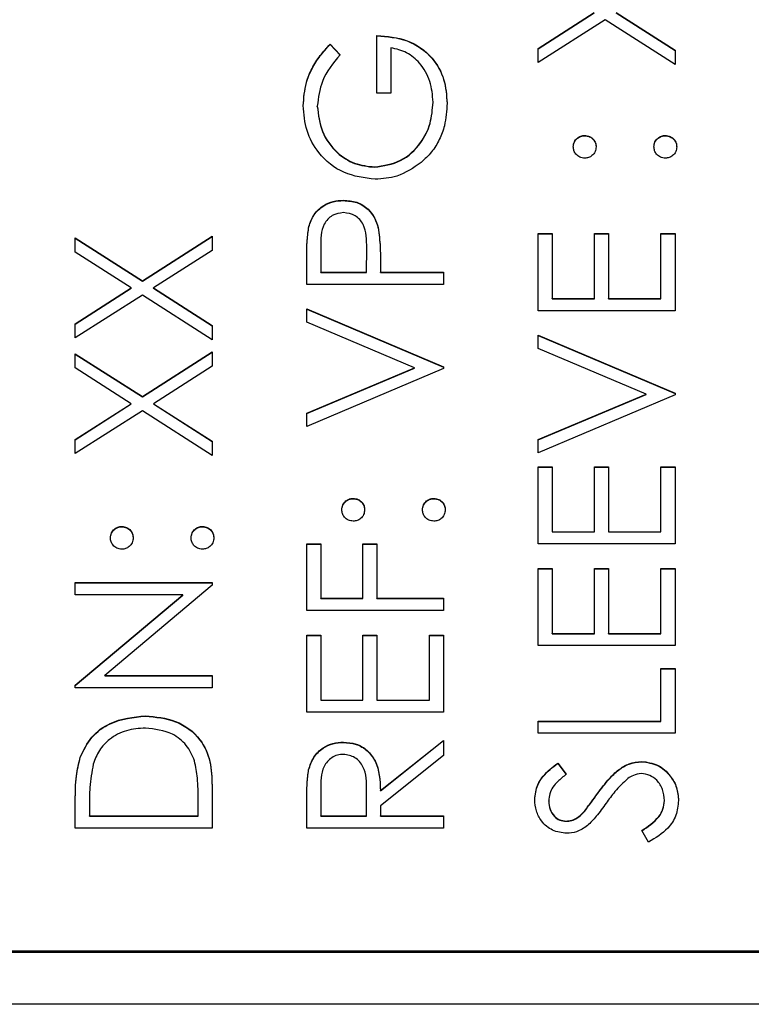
# Model space of a CAD drawing. Header units: millimetres. Extents: x 358 to 1311, y -31 to 892.
# Tile 18 of 30: x 945 to 952, y 427 to 437. Entities that reach past the tile are written whole.
import ezdxf

# ---------------------------------------------------------------- set-up
doc = ezdxf.new("R2010")
doc.units = ezdxf.units.MM

msp = doc.modelspace()

# ---------------------------------------------------------------- linework, layer by layer
at = {"color": 7, "linetype": 'Continuous', "lineweight": 25}
for p, q in [((950.2513, 436.4447), (950.7831, 436.7849)), ((950.2513, 436.4417), (950.7831, 436.782)), ((950.9935, 436.7849), (951.5513, 436.428)), ((950.9935, 436.782), (951.5513, 436.4251)), ((950.8883, 436.7177), (950.2513, 436.3101)), ((951.5513, 436.2934), (950.8883, 436.7177)), ((948.718, 436.0186), (948.718, 436.5683)), ((948.2732, 436.485), (948.368, 436.3851)), ((948.2732, 436.4821), (948.2732, 436.485)), ((948.2732, 436.4821), (948.368, 436.3821)), ((948.8513, 436.4517), (948.8513, 436.0186)), ((950.2513, 436.3101), (950.2513, 436.4447)), ((951.5513, 436.428), (951.5513, 436.2934)), ((948.8513, 436.0186), (948.718, 436.0186)), ((949.2513, 435.9318), (949.2513, 435.9347)), ((948.1513, 435.8943), (948.1513, 435.8973)), ((950.693, 435.6158), (950.693, 435.6187)), ((951.4596, 435.6158), (951.4596, 435.6187)), ((948.6956, 435.3159), (948.6956, 435.3189)), ((948.4, 434.9994), (948.4, 435.0023)), ((948.0708, 434.7505), (948.0708, 434.7535)), ((948.7299, 434.7401), (948.7299, 434.7431)), ((945.8513, 434.6442), (946.4883, 434.2368)), ((945.8513, 434.5096), (945.8513, 434.6442)), ((945.8513, 434.6412), (946.4883, 434.2338)), ((946.4883, 434.2368), (947.1513, 434.6608)), ((946.4883, 434.2338), (947.1513, 434.6579)), ((947.1513, 434.6608), (947.1513, 434.5262)), ((950.2513, 434.6858), (950.3846, 434.6858)), ((950.2513, 433.9528), (950.2513, 434.6858)), ((950.2513, 434.6829), (950.3846, 434.6829)), ((950.3846, 434.6858), (950.3846, 434.0694)), ((950.7846, 434.6858), (950.918, 434.6858)), ((950.7846, 434.0694), (950.7846, 434.6858)), ((950.7846, 434.6829), (950.918, 434.6829)), ((950.918, 434.6858), (950.918, 434.0694)), ((951.418, 434.6858), (951.5513, 434.6858)), ((951.418, 434.0694), (951.418, 434.6858)), ((951.418, 434.6829), (951.5513, 434.6829)), ((951.5513, 434.6858), (951.5513, 433.9528)), ((947.1513, 434.5262), (946.5935, 434.1694)), ((948.1846, 434.557), (948.1846, 434.3193)), ((948.618, 434.3193), (948.6208, 434.5468)), ((948.618, 434.3164), (948.6208, 434.5439)), ((948.6208, 434.5483), (948.6208, 434.552)), ((948.6208, 434.5439), (948.6208, 434.5468)), ((946.3831, 434.1694), (945.8513, 434.5096)), ((948.0513, 434.2027), (948.0513, 434.4575)), ((948.7513, 434.4122), (948.7513, 434.3193)), ((948.1846, 434.3193), (948.618, 434.3193)), ((948.1846, 434.3164), (948.1846, 434.3193)), ((948.1846, 434.3164), (948.618, 434.3164)), ((948.618, 434.3164), (948.618, 434.3193)), ((948.7513, 434.3193), (949.3513, 434.3193)), ((948.7513, 434.3164), (948.7513, 434.3193)), ((948.7513, 434.3164), (949.3513, 434.3164)), ((949.3513, 434.3193), (949.3513, 434.2027)), ((945.8513, 433.8291), (946.3831, 434.1694)), ((945.8513, 433.8262), (946.3831, 434.1664)), ((946.3831, 434.1664), (946.3831, 434.1694)), ((946.4883, 434.2338), (946.4883, 434.2368)), ((946.5935, 434.1694), (947.1513, 433.8125)), ((946.5935, 434.1664), (946.5935, 434.1694)), ((946.5935, 434.1664), (947.1513, 433.8095)), ((949.3513, 434.2027), (948.0513, 434.2027)), ((946.4883, 434.1022), (945.8513, 433.6946)), ((947.1513, 433.6779), (946.4883, 434.1022)), ((950.3846, 434.0694), (950.7846, 434.0694)), ((950.3846, 434.0665), (950.3846, 434.0694)), ((950.3846, 434.0665), (950.7846, 434.0665)), ((950.7846, 434.0665), (950.7846, 434.0694)), ((950.918, 434.0694), (951.418, 434.0694)), ((950.918, 434.0665), (950.918, 434.0694)), ((950.918, 434.0665), (951.418, 434.0665)), ((951.418, 434.0665), (951.418, 434.0694)), ((948.0513, 433.9695), (949.3513, 433.4197)), ((948.0513, 433.8445), (948.0513, 433.9695)), ((948.0513, 433.9665), (949.3513, 433.4167)), ((951.5513, 433.9528), (950.2513, 433.9528)), ((945.8513, 433.6946), (945.8513, 433.8291)), ((947.1513, 433.8125), (947.1513, 433.6779)), ((949.0758, 433.4114), (948.0513, 433.8445)), ((950.2513, 433.7196), (951.5513, 433.1698)), ((950.2513, 433.5946), (950.2513, 433.7196)), ((950.2513, 433.7166), (951.5513, 433.1669)), ((951.2758, 433.1615), (950.2513, 433.5946)), ((945.8513, 433.5446), (946.4883, 433.1373)), ((945.8513, 433.4101), (945.8513, 433.5446)), ((945.8513, 433.5417), (946.4883, 433.1343)), ((946.4883, 433.1373), (947.1513, 433.5613)), ((946.4883, 433.1343), (947.1513, 433.5584)), ((947.1513, 433.5613), (947.1513, 433.4267)), ((946.3831, 433.0698), (945.8513, 433.4101)), ((947.1513, 433.4267), (946.5935, 433.0698)), ((948.0513, 432.9782), (949.0758, 433.4114)), ((948.0513, 432.9753), (949.0758, 433.4084)), ((949.3513, 433.403), (948.0513, 432.8533)), ((949.0758, 433.4084), (949.0758, 433.4114)), ((949.3513, 433.4197), (949.3513, 433.403)), ((946.4883, 433.1343), (946.4883, 433.1373)), ((950.2513, 432.7283), (951.2758, 433.1615)), ((950.2513, 432.7254), (951.2758, 433.1585)), ((951.5513, 433.1531), (950.2513, 432.6034)), ((951.2758, 433.1585), (951.2758, 433.1615)), ((951.5513, 433.1698), (951.5513, 433.1531)), ((945.8513, 432.7296), (946.3831, 433.0698)), ((945.8513, 432.7267), (946.3831, 433.0669)), ((946.3831, 433.0669), (946.3831, 433.0698)), ((946.5935, 433.0698), (947.1513, 432.713)), ((946.5935, 433.0669), (946.5935, 433.0698)), ((946.5935, 433.0669), (947.1513, 432.71)), ((946.4883, 433.0027), (945.8513, 432.595)), ((947.1513, 432.5784), (946.4883, 433.0027)), ((948.0513, 432.8533), (948.0513, 432.9782)), ((945.8513, 432.595), (945.8513, 432.7296)), ((947.1513, 432.713), (947.1513, 432.5784)), ((950.2513, 432.6034), (950.2513, 432.7283)), ((950.2513, 432.4701), (950.3846, 432.4701)), ((950.2513, 431.7371), (950.2513, 432.4701)), ((950.2513, 432.4672), (950.3846, 432.4672)), ((950.3846, 432.4701), (950.3846, 431.8537)), ((950.7846, 432.4701), (950.918, 432.4701)), ((950.7846, 431.8537), (950.7846, 432.4701)), ((950.7846, 432.4672), (950.918, 432.4672)), ((950.918, 432.4701), (950.918, 431.8537)), ((951.418, 432.4701), (951.5513, 432.4701)), ((951.418, 431.8537), (951.418, 432.4701)), ((951.418, 432.4672), (951.5513, 432.4672)), ((951.5513, 432.4701), (951.5513, 431.7371)), ((948.493, 432.1673), (948.493, 432.1702)), ((949.2596, 432.1673), (949.2596, 432.1702)), ((946.293, 431.9007), (946.293, 431.9037)), ((947.0596, 431.9007), (947.0596, 431.9037)), ((950.3846, 431.8537), (950.7846, 431.8537)), ((950.3846, 431.8508), (950.3846, 431.8537)), ((950.3846, 431.8508), (950.7846, 431.8508)), ((950.7846, 431.8508), (950.7846, 431.8537)), ((950.918, 431.8537), (951.418, 431.8537)), ((950.918, 431.8508), (950.918, 431.8537)), ((950.918, 431.8508), (951.418, 431.8508)), ((951.418, 431.8508), (951.418, 431.8537)), ((948.0513, 431.7371), (948.1846, 431.7371)), ((948.0513, 431.104), (948.0513, 431.7371)), ((948.0513, 431.7341), (948.1846, 431.7341)), ((948.1846, 431.7371), (948.1846, 431.2206)), ((948.5846, 431.7371), (948.718, 431.7371)), ((948.5846, 431.2206), (948.5846, 431.7371)), ((948.5846, 431.7341), (948.718, 431.7341)), ((948.718, 431.7371), (948.718, 431.2206)), ((951.5513, 431.7371), (950.2513, 431.7371)), ((950.2513, 431.5039), (950.3846, 431.5039)), ((950.2513, 430.7708), (950.2513, 431.5039)), ((950.2513, 431.5009), (950.3846, 431.5009)), ((950.3846, 431.5039), (950.3846, 430.8875)), ((950.7846, 431.5039), (950.918, 431.5039)), ((950.7846, 430.8875), (950.7846, 431.5039)), ((950.7846, 431.5009), (950.918, 431.5009)), ((950.918, 431.5039), (950.918, 430.8875)), ((951.418, 431.5039), (951.5513, 431.5039)), ((951.418, 430.8875), (951.418, 431.5039)), ((951.418, 431.5009), (951.5513, 431.5009)), ((951.5513, 431.5039), (951.5513, 430.7708)), ((945.8513, 431.3706), (947.1513, 431.3706)), ((945.8513, 431.254), (945.8513, 431.3706)), ((945.8513, 431.3676), (947.1513, 431.3676)), ((947.1513, 431.344), (946.1305, 430.4876)), ((947.1513, 431.3706), (947.1513, 431.344)), ((946.8745, 431.254), (945.8513, 431.254)), ((945.8513, 430.3955), (946.8745, 431.254)), ((945.8513, 430.3925), (946.8745, 431.251)), ((946.8745, 431.251), (946.8745, 431.254)), ((948.1846, 431.2206), (948.5846, 431.2206)), ((948.1846, 431.2177), (948.1846, 431.2206)), ((948.1846, 431.2177), (948.5846, 431.2177)), ((948.5846, 431.2177), (948.5846, 431.2206)), ((948.718, 431.2206), (949.3513, 431.2206)), ((948.718, 431.2177), (948.718, 431.2206)), ((948.718, 431.2177), (949.3513, 431.2177)), ((949.3513, 431.2206), (949.3513, 431.104)), ((949.3513, 431.104), (948.0513, 431.104)), ((950.3846, 430.8875), (950.7846, 430.8875)), ((950.3846, 430.8845), (950.3846, 430.8875)), ((950.3846, 430.8845), (950.7846, 430.8845)), ((950.7846, 430.8845), (950.7846, 430.8875)), ((950.918, 430.8875), (951.418, 430.8875)), ((950.918, 430.8845), (950.918, 430.8875)), ((950.918, 430.8845), (951.418, 430.8845)), ((951.418, 430.8845), (951.418, 430.8875)), ((948.0513, 430.8708), (948.1846, 430.8708)), ((948.0513, 430.1378), (948.0513, 430.8708)), ((948.0513, 430.8679), (948.1846, 430.8679)), ((948.1846, 430.8708), (948.1846, 430.2544)), ((948.5846, 430.8708), (948.718, 430.8708)), ((948.5846, 430.2544), (948.5846, 430.8708)), ((948.5846, 430.8679), (948.718, 430.8679)), ((948.718, 430.8708), (948.718, 430.2544)), ((949.218, 430.8708), (949.3513, 430.8708)), ((949.218, 430.2544), (949.218, 430.8708)), ((949.218, 430.8679), (949.3513, 430.8679)), ((949.3513, 430.8708), (949.3513, 430.1378)), ((951.5513, 430.7708), (950.2513, 430.7708)), ((951.418, 430.5543), (951.5513, 430.5543)), ((951.418, 430.0545), (951.418, 430.5543)), ((951.418, 430.5513), (951.5513, 430.5513)), ((951.5513, 430.5543), (951.5513, 429.9379)), ((946.1305, 430.4876), (947.1513, 430.4876)), ((946.1305, 430.4847), (946.1305, 430.4876)), ((946.1305, 430.4847), (947.1513, 430.4847)), ((947.1513, 430.4876), (947.1513, 430.371)), ((945.8513, 430.371), (945.8513, 430.3955)), ((947.1513, 430.371), (945.8513, 430.371)), ((948.1846, 430.2544), (948.5846, 430.2544)), ((948.1846, 430.2515), (948.1846, 430.2544)), ((948.1846, 430.2515), (948.5846, 430.2515)), ((948.5846, 430.2515), (948.5846, 430.2544)), ((948.718, 430.2544), (949.218, 430.2544)), ((948.718, 430.2515), (948.718, 430.2544)), ((948.718, 430.2515), (949.218, 430.2515)), ((949.218, 430.2515), (949.218, 430.2544)), ((949.3513, 430.1378), (948.0513, 430.1378)), ((946.5177, 430.1015), (946.5177, 430.1045)), ((950.2513, 430.0545), (951.418, 430.0545)), ((950.2513, 429.9379), (950.2513, 430.0545)), ((950.2513, 430.0515), (951.418, 430.0515)), ((951.418, 430.0515), (951.418, 430.0545)), ((948.399, 429.8516), (948.399, 429.8546)), ((948.7513, 429.3938), (949.3513, 429.8712)), ((948.7513, 429.3909), (949.3513, 429.8683)), ((949.3513, 429.8712), (949.3513, 429.727)), ((951.5513, 429.9379), (950.2513, 429.9379)), ((945.8982, 429.71), (945.8982, 429.713)), ((949.3513, 429.727), (948.7513, 429.2496)), ((951.2328, 429.6684), (951.2328, 429.6713)), ((948.069, 429.5898), (948.069, 429.5927)), ((950.438, 429.6547), (950.518, 429.5492)), ((950.438, 429.6517), (950.438, 429.6547)), ((950.438, 429.6517), (950.518, 429.5463)), ((947.1513, 429.4409), (947.1513, 429.0383)), ((948.1846, 429.3985), (948.1846, 429.1549)), ((948.618, 429.1549), (948.6198, 429.3928)), ((948.618, 429.1519), (948.6198, 429.3898)), ((948.6198, 429.3939), (948.6198, 429.3976)), ((948.6198, 429.3898), (948.6198, 429.3928)), ((948.7513, 429.3909), (948.7513, 429.3938)), ((945.8513, 429.0383), (945.8513, 429.3006)), ((947.018, 429.1549), (947.018, 429.304)), ((948.0513, 429.0383), (948.0513, 429.2983)), ((950.3513, 429.2925), (950.3513, 429.2954)), ((950.8133, 429.3623), (950.8133, 429.3652)), ((951.4513, 429.2972), (951.4513, 429.3001)), ((945.9846, 429.2462), (945.9846, 429.1549)), ((948.7513, 429.2496), (948.7513, 429.1549)), ((950.6838, 429.1876), (950.6838, 429.1905)), ((945.9846, 429.1549), (947.018, 429.1549)), ((945.9846, 429.1519), (945.9846, 429.1549)), ((945.9846, 429.1519), (947.018, 429.1519)), ((947.018, 429.1519), (947.018, 429.1549)), ((948.1846, 429.1549), (948.618, 429.1549)), ((948.1846, 429.1519), (948.1846, 429.1549)), ((948.1846, 429.1519), (948.618, 429.1519)), ((948.618, 429.1519), (948.618, 429.1549)), ((948.7513, 429.1549), (949.3513, 429.1549)), ((948.7513, 429.1519), (948.7513, 429.1549)), ((948.7513, 429.1519), (949.3513, 429.1519)), ((949.3513, 429.1549), (949.3513, 429.0383)), ((950.5159, 429.1019), (950.5159, 429.1049)), ((947.1513, 429.0383), (945.8513, 429.0383)), ((949.3513, 429.0383), (948.0513, 429.0383)), ((951.3005, 428.905), (951.2346, 429.0148)), ((940.9513, 427.8574), (956.9513, 427.8574)), ((944.9513, 427.8721), (956.9513, 427.8721)), ((959.4513, 427.3634), (938.4513, 427.3634))]:
    msp.add_line(p, q, dxfattribs=at)
for points, knots in [([(948.718, 436.5683), (948.8161, 436.5603), (949.012, 436.5444), (949.2438, 436.3799), (949.3689, 436.1553), (949.3794, 436.0016), (949.3846, 435.9246)], [0, 0, 0, 0, 0.280351, 0.559367, 0.779371, 1, 1, 1, 1]), ([(948.718, 436.5654), (948.8161, 436.5574), (949.012, 436.5414), (949.2438, 436.377), (949.3689, 436.1524), (949.3794, 435.9986), (949.3846, 435.9217)], [0, 0, 0, 0, 0.280351, 0.559367, 0.779371, 1, 1, 1, 1]), ([(948.018, 435.9012), (948.0234, 435.9755), (948.0325, 436.0981), (948.0979, 436.2568), (948.1752, 436.3791), (948.2405, 436.4497), (948.2732, 436.485)], [0, 0, 0, 0, 0.339527, 0.559586, 0.779731, 1, 1, 1, 1]), ([(948.018, 435.8982), (948.0234, 435.9726), (948.0325, 436.0951), (948.0979, 436.2539), (948.1752, 436.3762), (948.2405, 436.4468), (948.2732, 436.4821)], [0, 0, 0, 0, 0.339527, 0.559586, 0.779731, 1, 1, 1, 1]), ([(949.2513, 435.9347), (949.2462, 436.0018), (949.2359, 436.1358), (949.1392, 436.3004), (949.0056, 436.4144), (948.9027, 436.4393), (948.8513, 436.4517)], [0, 0, 0, 0, 0.280254, 0.559912, 0.779941, 1, 1, 1, 1]), ([(948.368, 436.3851), (948.3018, 436.3047), (948.1838, 436.1612), (948.1612, 435.9779), (948.1513, 435.8973)], [0, 0, 0, 0, 0.55984, 1, 1, 1, 1]), ([(948.6956, 435.3189), (948.7815, 435.3322), (948.9535, 435.3588), (949.1352, 435.5312), (949.2352, 435.7315), (949.2459, 435.867), (949.2513, 435.9347)], [0, 0, 0, 0, 0.2790614, 0.5585842, 0.7792365, 1, 1, 1, 1]), ([(948.6956, 435.3159), (948.7815, 435.3292), (948.9535, 435.3558), (949.1352, 435.5283), (949.2352, 435.7286), (949.2459, 435.8641), (949.2513, 435.9318)], [0, 0, 0, 0, 0.279061, 0.558584, 0.779236, 1, 1, 1, 1]), ([(948.7008, 435.2023), (948.5989, 435.2151), (948.3951, 435.2407), (948.1666, 435.4276), (948.0373, 435.6607), (948.0244, 435.821), (948.018, 435.9012)], [0, 0, 0, 0, 0.27959, 0.559072, 0.779411, 1, 1, 1, 1]), ([(948.1513, 435.8973), (948.1613, 435.8151), (948.1813, 435.6507), (948.3201, 435.4588), (948.5015, 435.3408), (948.6309, 435.3262), (948.6956, 435.3189)], [0, 0, 0, 0, 0.279847, 0.559555, 0.779847, 1, 1, 1, 1]), ([(948.1513, 435.8943), (948.1613, 435.8121), (948.1813, 435.6478), (948.3201, 435.4558), (948.5015, 435.3378), (948.6309, 435.3232), (948.6956, 435.3159)], [0, 0, 0, 0, 0.2798474, 0.5595549, 0.7798473, 1, 1, 1, 1]), ([(949.3846, 435.9246), (949.3804, 435.8524), (949.3735, 435.7334), (949.3149, 435.5776), (949.241, 435.4575), (949.1729, 435.3935), (949.1388, 435.3616)], [0, 0, 0, 0, 0.339789, 0.559872, 0.779908, 1, 1, 1, 1]), ([(950.5846, 435.5105), (950.5864, 435.5265), (950.5901, 435.5585), (950.6199, 435.5935), (950.6552, 435.6158), (950.6804, 435.6177), (950.693, 435.6187)], [0, 0, 0, 0, 0.279602, 0.559212, 0.779475, 1, 1, 1, 1]), ([(950.5846, 435.5075), (950.5864, 435.5235), (950.5901, 435.5556), (950.6199, 435.5906), (950.6552, 435.6128), (950.6804, 435.6148), (950.693, 435.6158)], [0, 0, 0, 0, 0.279602, 0.559212, 0.779475, 1, 1, 1, 1]), ([(950.693, 435.6187), (950.709, 435.6169), (950.741, 435.6134), (950.7762, 435.5836), (950.7981, 435.5482), (950.8002, 435.523), (950.8013, 435.5105)], [0, 0, 0, 0, 0.279517, 0.559326, 0.779544, 1, 1, 1, 1]), ([(950.693, 435.6158), (950.709, 435.614), (950.741, 435.6104), (950.7762, 435.5806), (950.7981, 435.5452), (950.8002, 435.5201), (950.8013, 435.5075)], [0, 0, 0, 0, 0.279517, 0.559326, 0.779544, 1, 1, 1, 1]), ([(951.3513, 435.5105), (951.3531, 435.5265), (951.3567, 435.5585), (951.3866, 435.5935), (951.4218, 435.6158), (951.447, 435.6177), (951.4596, 435.6187)], [0, 0, 0, 0, 0.279602, 0.559212, 0.779475, 1, 1, 1, 1]), ([(951.3513, 435.5075), (951.3531, 435.5235), (951.3567, 435.5556), (951.3866, 435.5906), (951.4218, 435.6128), (951.447, 435.6148), (951.4596, 435.6158)], [0, 0, 0, 0, 0.279602, 0.559212, 0.779475, 1, 1, 1, 1]), ([(951.4596, 435.6187), (951.4756, 435.6169), (951.5076, 435.6131), (951.5427, 435.5835), (951.5646, 435.5481), (951.5668, 435.523), (951.568, 435.5105)], [0, 0, 0, 0, 0.279469, 0.559358, 0.779674, 1, 1, 1, 1]), ([(951.4596, 435.6158), (951.4756, 435.6139), (951.5076, 435.6101), (951.5427, 435.5805), (951.5646, 435.5451), (951.5668, 435.5201), (951.568, 435.5075)], [0, 0, 0, 0, 0.279469, 0.559358, 0.779674, 1, 1, 1, 1]), ([(950.693, 435.4022), (950.677, 435.4041), (950.6451, 435.4081), (950.6099, 435.4375), (950.5881, 435.4729), (950.5858, 435.4979), (950.5846, 435.5105)], [0, 0, 0, 0, 0.279585, 0.559454, 0.779697, 1, 1, 1, 1]), ([(950.8013, 435.5105), (950.7994, 435.4945), (950.7957, 435.4625), (950.7661, 435.4272), (950.7306, 435.4055), (950.7055, 435.4033), (950.693, 435.4022)], [0, 0, 0, 0, 0.279647, 0.559299, 0.779615, 1, 1, 1, 1]), ([(951.4596, 435.4022), (951.4437, 435.4041), (951.4117, 435.4079), (951.3763, 435.4373), (951.3546, 435.4728), (951.3524, 435.4979), (951.3513, 435.5105)], [0, 0, 0, 0, 0.279576, 0.559284, 0.779552, 1, 1, 1, 1]), ([(951.568, 435.5105), (951.566, 435.4945), (951.5621, 435.4627), (951.5326, 435.4274), (951.4972, 435.4057), (951.4722, 435.4033), (951.4596, 435.4022)], [0, 0, 0, 0, 0.279581, 0.559143, 0.779575, 1, 1, 1, 1]), ([(949.1388, 435.3616), (949.0645, 435.3103), (948.9316, 435.2186), (948.7714, 435.2072), (948.7008, 435.2023)], [0, 0, 0, 0, 0.559317, 1, 1, 1, 1]), ([(948.0708, 434.7535), (948.0851, 434.793), (948.1136, 434.8719), (948.2015, 434.9535), (948.3014, 434.9966), (948.3671, 435.0004), (948.4, 435.0023)], [0, 0, 0, 0, 0.279705, 0.559381, 0.779509, 1, 1, 1, 1]), ([(948.0708, 434.7505), (948.0851, 434.79), (948.1136, 434.869), (948.2015, 434.9506), (948.3014, 434.9937), (948.3671, 434.9975), (948.4, 434.9994)], [0, 0, 0, 0, 0.2797054, 0.5593809, 0.7795086, 1, 1, 1, 1]), ([(948.4, 435.0023), (948.4429, 434.9993), (948.5285, 434.9931), (948.6328, 434.9279), (948.7001, 434.8394), (948.72, 434.7752), (948.7299, 434.7431)], [0, 0, 0, 0, 0.2800989, 0.5593238, 0.7794579, 1, 1, 1, 1]), ([(948.4, 434.9994), (948.4429, 434.9963), (948.5285, 434.9901), (948.6328, 434.925), (948.7001, 434.8365), (948.72, 434.7723), (948.7299, 434.7401)], [0, 0, 0, 0, 0.2800989, 0.5593238, 0.7794579, 1, 1, 1, 1]), ([(948.4005, 434.8857), (948.3632, 434.8798), (948.3071, 434.871), (948.2485, 434.8231), (948.1826, 434.7313), (948.1837, 434.6344), (948.1846, 434.557)], [0, 0, 0, 0, 0.248969, 0.374729, 0.500383, 1, 1, 1, 1]), ([(948.6208, 434.5468), (948.6211, 434.626), (948.6214, 434.7251), (948.5564, 434.821), (948.4967, 434.871), (948.4389, 434.8798), (948.4005, 434.8857)], [0, 0, 0, 0, 0.499721, 0.62535, 0.751083, 1, 1, 1, 1]), ([(948.0513, 434.4575), (948.0511, 434.5131), (948.0508, 434.6122), (948.0647, 434.7103), (948.0708, 434.7535)], [0, 0, 0, 0, 0.560314, 1, 1, 1, 1]), ([(948.0513, 434.4546), (948.0511, 434.5101), (948.0508, 434.6093), (948.0647, 434.7074), (948.0708, 434.7505)], [0, 0, 0, 0, 0.5603137, 1, 1, 1, 1]), ([(948.7299, 434.7431), (948.7377, 434.6816), (948.7515, 434.5717), (948.7514, 434.461), (948.7513, 434.4122)], [0, 0, 0, 0, 0.559694, 1, 1, 1, 1]), ([(948.7299, 434.7401), (948.7377, 434.6786), (948.7515, 434.5688), (948.7514, 434.458), (948.7513, 434.4093)], [0, 0, 0, 0, 0.559694, 1, 1, 1, 1]), ([(948.3846, 432.0619), (948.3864, 432.078), (948.3901, 432.11), (948.4199, 432.145), (948.4552, 432.1672), (948.4804, 432.1692), (948.493, 432.1702)], [0, 0, 0, 0, 0.279602, 0.559212, 0.779475, 1, 1, 1, 1]), ([(948.3846, 432.059), (948.3864, 432.075), (948.3901, 432.1071), (948.4199, 432.1421), (948.4552, 432.1643), (948.4804, 432.1663), (948.493, 432.1673)], [0, 0, 0, 0, 0.2796016, 0.559212, 0.7794752, 1, 1, 1, 1]), ([(948.493, 432.1702), (948.509, 432.1684), (948.541, 432.1649), (948.5762, 432.1351), (948.5981, 432.0997), (948.6002, 432.0745), (948.6013, 432.0619)], [0, 0, 0, 0, 0.279517, 0.559326, 0.779544, 1, 1, 1, 1]), ([(948.493, 432.1673), (948.509, 432.1655), (948.541, 432.1619), (948.5762, 432.1321), (948.5981, 432.0967), (948.6002, 432.0716), (948.6013, 432.059)], [0, 0, 0, 0, 0.279517, 0.559326, 0.779544, 1, 1, 1, 1]), ([(949.1513, 432.0619), (949.1531, 432.078), (949.1567, 432.11), (949.1866, 432.145), (949.2218, 432.1672), (949.247, 432.1692), (949.2596, 432.1702)], [0, 0, 0, 0, 0.279602, 0.559212, 0.779475, 1, 1, 1, 1]), ([(949.1513, 432.059), (949.1531, 432.075), (949.1567, 432.1071), (949.1866, 432.1421), (949.2218, 432.1643), (949.247, 432.1663), (949.2596, 432.1673)], [0, 0, 0, 0, 0.279602, 0.559212, 0.779475, 1, 1, 1, 1]), ([(949.2596, 432.1702), (949.2756, 432.1683), (949.3076, 432.1646), (949.3427, 432.135), (949.3646, 432.0996), (949.3668, 432.0745), (949.368, 432.0619)], [0, 0, 0, 0, 0.279469, 0.559358, 0.779674, 1, 1, 1, 1]), ([(949.2596, 432.1673), (949.2756, 432.1654), (949.3076, 432.1616), (949.3427, 432.132), (949.3646, 432.0966), (949.3668, 432.0715), (949.368, 432.059)], [0, 0, 0, 0, 0.279469, 0.559358, 0.779674, 1, 1, 1, 1]), ([(948.493, 431.9537), (948.477, 431.9556), (948.4451, 431.9596), (948.4099, 431.989), (948.3881, 432.0244), (948.3858, 432.0494), (948.3846, 432.0619)], [0, 0, 0, 0, 0.2795852, 0.5594544, 0.7796968, 1, 1, 1, 1]), ([(948.6013, 432.0619), (948.5994, 432.046), (948.5957, 432.014), (948.5661, 431.9787), (948.5306, 431.957), (948.5055, 431.9548), (948.493, 431.9537)], [0, 0, 0, 0, 0.279647, 0.559299, 0.779615, 1, 1, 1, 1]), ([(949.2596, 431.9537), (949.2437, 431.9556), (949.2117, 431.9594), (949.1763, 431.9888), (949.1546, 432.0243), (949.1524, 432.0494), (949.1513, 432.0619)], [0, 0, 0, 0, 0.279576, 0.559284, 0.779552, 1, 1, 1, 1]), ([(949.368, 432.0619), (949.366, 432.046), (949.3621, 432.0141), (949.3326, 431.9789), (949.2972, 431.9572), (949.2722, 431.9548), (949.2596, 431.9537)], [0, 0, 0, 0, 0.279581, 0.559143, 0.779575, 1, 1, 1, 1]), ([(946.1846, 431.7954), (946.1864, 431.8114), (946.1901, 431.8434), (946.2199, 431.8785), (946.2552, 431.9007), (946.2804, 431.9027), (946.293, 431.9037)], [0, 0, 0, 0, 0.279602, 0.559212, 0.779475, 1, 1, 1, 1]), ([(946.293, 431.9037), (946.309, 431.9019), (946.341, 431.8983), (946.3762, 431.8685), (946.3981, 431.8331), (946.4002, 431.808), (946.4013, 431.7954)], [0, 0, 0, 0, 0.2795175, 0.5593264, 0.7795441, 1, 1, 1, 1]), ([(946.9513, 431.7954), (946.9531, 431.8114), (946.9567, 431.8434), (946.9866, 431.8785), (947.0218, 431.9007), (947.047, 431.9027), (947.0596, 431.9037)], [0, 0, 0, 0, 0.279602, 0.559212, 0.779475, 1, 1, 1, 1]), ([(947.0596, 431.9037), (947.0756, 431.9018), (947.1076, 431.898), (947.1427, 431.8684), (947.1646, 431.833), (947.1668, 431.8079), (947.168, 431.7954)], [0, 0, 0, 0, 0.279469, 0.559358, 0.779674, 1, 1, 1, 1]), ([(946.1846, 431.7925), (946.1864, 431.8085), (946.1901, 431.8405), (946.2199, 431.8755), (946.2552, 431.8978), (946.2804, 431.8997), (946.293, 431.9007)], [0, 0, 0, 0, 0.279602, 0.559212, 0.779475, 1, 1, 1, 1]), ([(946.293, 431.9007), (946.309, 431.8989), (946.341, 431.8954), (946.3762, 431.8656), (946.3981, 431.8302), (946.4002, 431.805), (946.4013, 431.7925)], [0, 0, 0, 0, 0.279517, 0.559326, 0.779544, 1, 1, 1, 1]), ([(946.9513, 431.7925), (946.9531, 431.8085), (946.9567, 431.8405), (946.9866, 431.8755), (947.0218, 431.8978), (947.047, 431.8997), (947.0596, 431.9007)], [0, 0, 0, 0, 0.279602, 0.559212, 0.779475, 1, 1, 1, 1]), ([(947.0596, 431.9007), (947.0756, 431.8989), (947.1076, 431.8951), (947.1427, 431.8655), (947.1646, 431.8301), (947.1668, 431.805), (947.168, 431.7925)], [0, 0, 0, 0, 0.279469, 0.559358, 0.779674, 1, 1, 1, 1]), ([(946.293, 431.6871), (946.277, 431.6891), (946.2451, 431.693), (946.2099, 431.7224), (946.1881, 431.7578), (946.1858, 431.7829), (946.1846, 431.7954)], [0, 0, 0, 0, 0.2795852, 0.5594544, 0.7796968, 1, 1, 1, 1]), ([(946.4013, 431.7954), (946.3994, 431.7794), (946.3957, 431.7474), (946.3661, 431.7122), (946.3306, 431.6904), (946.3055, 431.6882), (946.293, 431.6871)], [0, 0, 0, 0, 0.279647, 0.559299, 0.779615, 1, 1, 1, 1]), ([(947.0596, 431.6871), (947.0437, 431.689), (947.0117, 431.6928), (946.9763, 431.7222), (946.9546, 431.7577), (946.9524, 431.7828), (946.9513, 431.7954)], [0, 0, 0, 0, 0.279576, 0.559284, 0.779552, 1, 1, 1, 1]), ([(947.168, 431.7954), (947.166, 431.7795), (947.1621, 431.7476), (947.1326, 431.7124), (947.0972, 431.6906), (947.0722, 431.6883), (947.0596, 431.6871)], [0, 0, 0, 0, 0.279581, 0.559143, 0.779575, 1, 1, 1, 1]), ([(945.8982, 429.713), (945.9302, 429.7791), (945.9944, 429.9114), (946.2135, 430.0722), (946.4024, 430.0922), (946.5177, 430.1045)], [0, 0, 0, 0, 0.2802641, 0.5607148, 1, 1, 1, 1]), ([(945.8982, 429.71), (945.9302, 429.7762), (945.9944, 429.9085), (946.2135, 430.0692), (946.4024, 430.0893), (946.5177, 430.1015)], [0, 0, 0, 0, 0.280264, 0.560715, 1, 1, 1, 1]), ([(946.5177, 430.1045), (946.6153, 430.095), (946.8102, 430.076), (947.0428, 429.9077), (947.1443, 429.6711), (947.149, 429.5178), (947.1513, 429.4409)], [0, 0, 0, 0, 0.280124, 0.559248, 0.778837, 1, 1, 1, 1]), ([(946.5177, 430.1015), (946.6153, 430.092), (946.8102, 430.073), (947.0428, 429.9048), (947.1443, 429.6681), (947.149, 429.5149), (947.1513, 429.438)], [0, 0, 0, 0, 0.280124, 0.559248, 0.778837, 1, 1, 1, 1]), ([(946.5174, 429.9878), (946.4566, 429.9836), (946.335, 429.9753), (946.1819, 429.8946), (946.0724, 429.7798), (946.0382, 429.6903), (946.0211, 429.6455)], [0, 0, 0, 0, 0.280178, 0.559765, 0.779797, 1, 1, 1, 1]), ([(946.9849, 429.6755), (946.9621, 429.7274), (946.9167, 429.8311), (946.7524, 429.962), (946.6065, 429.978), (946.5174, 429.9878)], [0, 0, 0, 0, 0.280536, 0.561015, 1, 1, 1, 1]), ([(948.069, 429.5927), (948.0825, 429.6335), (948.1096, 429.715), (948.1972, 429.8008), (948.2981, 429.8481), (948.3653, 429.8524), (948.399, 429.8546)], [0, 0, 0, 0, 0.279797, 0.5595, 0.779626, 1, 1, 1, 1]), ([(948.069, 429.5898), (948.0825, 429.6305), (948.1096, 429.712), (948.1972, 429.7978), (948.2981, 429.8452), (948.3653, 429.8495), (948.399, 429.8516)], [0, 0, 0, 0, 0.2797971, 0.5594998, 0.7796265, 1, 1, 1, 1]), ([(948.399, 429.8546), (948.4401, 429.8512), (948.5222, 429.8443), (948.6314, 429.7801), (948.7407, 429.6336), (948.7469, 429.4927), (948.7513, 429.3938)], [0, 0, 0, 0, 0.1871202, 0.3739789, 0.5609112, 1, 1, 1, 1]), ([(948.399, 429.8516), (948.4401, 429.8482), (948.5222, 429.8414), (948.6314, 429.7772), (948.7407, 429.6307), (948.7469, 429.4898), (948.7513, 429.3909)], [0, 0, 0, 0, 0.18712, 0.373979, 0.560911, 1, 1, 1, 1]), ([(945.8513, 429.3006), (945.8514, 429.3787), (945.8515, 429.5181), (945.8839, 429.6535), (945.8982, 429.713)], [0, 0, 0, 0, 0.560445, 1, 1, 1, 1]), ([(945.8513, 429.2977), (945.8514, 429.3758), (945.8515, 429.5151), (945.8839, 429.6505), (945.8982, 429.71)], [0, 0, 0, 0, 0.560445, 1, 1, 1, 1]), ([(947.018, 429.304), (947.0182, 429.374), (947.0185, 429.4989), (946.9952, 429.6216), (946.9849, 429.6755)], [0, 0, 0, 0, 0.560426, 1, 1, 1, 1]), ([(948.3987, 429.7379), (948.3797, 429.7365), (948.3416, 429.7337), (948.2897, 429.7079), (948.2457, 429.6713), (948.1821, 429.575), (948.1835, 429.4769), (948.1846, 429.3985)], [0, 0, 0, 0, 0.1253074, 0.250617, 0.3759543, 0.5012806, 1, 1, 1, 1]), ([(948.6198, 429.3928), (948.6195, 429.4726), (948.6192, 429.5725), (948.5558, 429.671), (948.496, 429.7226), (948.4375, 429.7318), (948.3987, 429.7379)], [0, 0, 0, 0, 0.4998271, 0.6254978, 0.7512079, 1, 1, 1, 1]), ([(950.8133, 429.3652), (950.8499, 429.4143), (950.9103, 429.495), (951.0108, 429.5931), (951.1142, 429.6567), (951.1933, 429.6664), (951.2328, 429.6713)], [0, 0, 0, 0, 0.340499, 0.560704, 0.780578, 1, 1, 1, 1]), ([(950.8133, 429.3623), (950.8499, 429.4113), (950.9103, 429.4921), (951.0108, 429.5901), (951.1142, 429.6537), (951.1933, 429.6635), (951.2328, 429.6684)], [0, 0, 0, 0, 0.340499, 0.560704, 0.780578, 1, 1, 1, 1]), ([(951.2328, 429.6713), (951.286, 429.664), (951.3925, 429.6495), (951.5057, 429.5456), (951.5745, 429.4256), (951.5812, 429.342), (951.5846, 429.3001)], [0, 0, 0, 0, 0.279183, 0.559085, 0.779446, 1, 1, 1, 1]), ([(951.2328, 429.6684), (951.286, 429.6611), (951.3925, 429.6466), (951.5057, 429.5427), (951.5745, 429.4227), (951.5812, 429.339), (951.5846, 429.2972)], [0, 0, 0, 0, 0.279183, 0.559085, 0.779446, 1, 1, 1, 1]), ([(946.0211, 429.6455), (946.0081, 429.5716), (945.9848, 429.4394), (945.9847, 429.3053), (945.9846, 429.2462)], [0, 0, 0, 0, 0.559542, 1, 1, 1, 1]), ([(948.0513, 429.2983), (948.0511, 429.3535), (948.0508, 429.452), (948.0634, 429.5497), (948.069, 429.5927)], [0, 0, 0, 0, 0.56024, 1, 1, 1, 1]), ([(948.0513, 429.2954), (948.0511, 429.3506), (948.0508, 429.4491), (948.0634, 429.5468), (948.069, 429.5898)], [0, 0, 0, 0, 0.56024, 1, 1, 1, 1]), ([(950.218, 429.3084), (950.2237, 429.3571), (950.2332, 429.4373), (950.2956, 429.5318), (950.3627, 429.5979), (950.4129, 429.6357), (950.438, 429.6547)], [0, 0, 0, 0, 0.338729, 0.558835, 0.779344, 1, 1, 1, 1]), ([(950.218, 429.3055), (950.2237, 429.3542), (950.2332, 429.4344), (950.2956, 429.5289), (950.3627, 429.595), (950.4129, 429.6328), (950.438, 429.6517)], [0, 0, 0, 0, 0.338729, 0.558835, 0.779344, 1, 1, 1, 1]), ([(950.518, 429.5492), (950.49, 429.5268), (950.4439, 429.4898), (950.3884, 429.4288), (950.3567, 429.3651), (950.3531, 429.3187), (950.3513, 429.2954)], [0, 0, 0, 0, 0.340409, 0.560482, 0.78018, 1, 1, 1, 1]), ([(951.1034, 429.5081), (951.0605, 429.4681), (950.9839, 429.3965), (950.9229, 429.3113), (950.8961, 429.2738)], [0, 0, 0, 0, 0.559496, 1, 1, 1, 1]), ([(951.231, 429.5547), (951.2051, 429.5515), (951.1587, 429.5458), (951.1203, 429.5196), (951.1034, 429.5081)], [0, 0, 0, 0, 0.55899, 1, 1, 1, 1]), ([(951.4513, 429.3001), (951.4478, 429.335), (951.4408, 429.4049), (951.3882, 429.4902), (951.3133, 429.5444), (951.2584, 429.5513), (951.231, 429.5547)], [0, 0, 0, 0, 0.280276, 0.560148, 0.780153, 1, 1, 1, 1]), ([(950.5213, 428.9883), (950.4752, 428.9939), (950.3829, 429.0052), (950.2827, 429.0939), (950.2272, 429.2), (950.2211, 429.2723), (950.218, 429.3084)], [0, 0, 0, 0, 0.279553, 0.558798, 0.779378, 1, 1, 1, 1]), ([(950.3513, 429.2954), (950.3533, 429.269), (950.3574, 429.2163), (950.3979, 429.1529), (950.4536, 429.1113), (950.4951, 429.107), (950.5159, 429.1049)], [0, 0, 0, 0, 0.280274, 0.559931, 0.77992, 1, 1, 1, 1]), ([(950.3513, 429.2925), (950.3533, 429.2661), (950.3574, 429.2134), (950.3979, 429.15), (950.4536, 429.1083), (950.4951, 429.1041), (950.5159, 429.1019)], [0, 0, 0, 0, 0.280274, 0.559931, 0.77992, 1, 1, 1, 1]), ([(950.6838, 429.1905), (950.7087, 429.2226), (950.7532, 429.2798), (950.7949, 429.3391), (950.8133, 429.3652)], [0, 0, 0, 0, 0.559906, 1, 1, 1, 1]), ([(950.6838, 429.1876), (950.7087, 429.2196), (950.7532, 429.2769), (950.7949, 429.3362), (950.8133, 429.3623)], [0, 0, 0, 0, 0.559906, 1, 1, 1, 1]), ([(951.2346, 429.0148), (951.294, 429.0534), (951.3768, 429.1073), (951.4427, 429.2174), (951.4484, 429.2725), (951.4513, 429.3001)], [0, 0, 0, 0, 0.559321, 0.779782, 1, 1, 1, 1]), ([(951.2346, 429.0119), (951.294, 429.0505), (951.3768, 429.1043), (951.4427, 429.2144), (951.4484, 429.2696), (951.4513, 429.2972)], [0, 0, 0, 0, 0.559321, 0.779782, 1, 1, 1, 1]), ([(951.5846, 429.3001), (951.5798, 429.252), (951.5702, 429.1559), (951.4722, 429.0078), (951.3657, 428.944), (951.3005, 428.905)], [0, 0, 0, 0, 0.27988, 0.559666, 1, 1, 1, 1]), ([(950.5159, 429.1049), (950.534, 429.1064), (950.5703, 429.1095), (950.6301, 429.1376), (950.6635, 429.1704), (950.6838, 429.1905)], [0, 0, 0, 0, 0.279946, 0.559774, 1, 1, 1, 1]), ([(950.8961, 429.2738), (950.8661, 429.2315), (950.8127, 429.1559), (950.7478, 429.0899), (950.7193, 429.0609)], [0, 0, 0, 0, 0.560413, 1, 1, 1, 1]), ([(950.5159, 429.1019), (950.534, 429.1035), (950.5703, 429.1065), (950.6301, 429.1347), (950.6635, 429.1675), (950.6838, 429.1876)], [0, 0, 0, 0, 0.279946, 0.559774, 1, 1, 1, 1]), ([(950.7193, 429.0609), (950.6855, 429.038), (950.6253, 428.9971), (950.5531, 428.991), (950.5213, 428.9883)], [0, 0, 0, 0, 0.55984, 1, 1, 1, 1])]:
    msp.add_open_spline(points, degree=3, knots=knots, dxfattribs=at)

doc.saveas('drawing.dxf')
